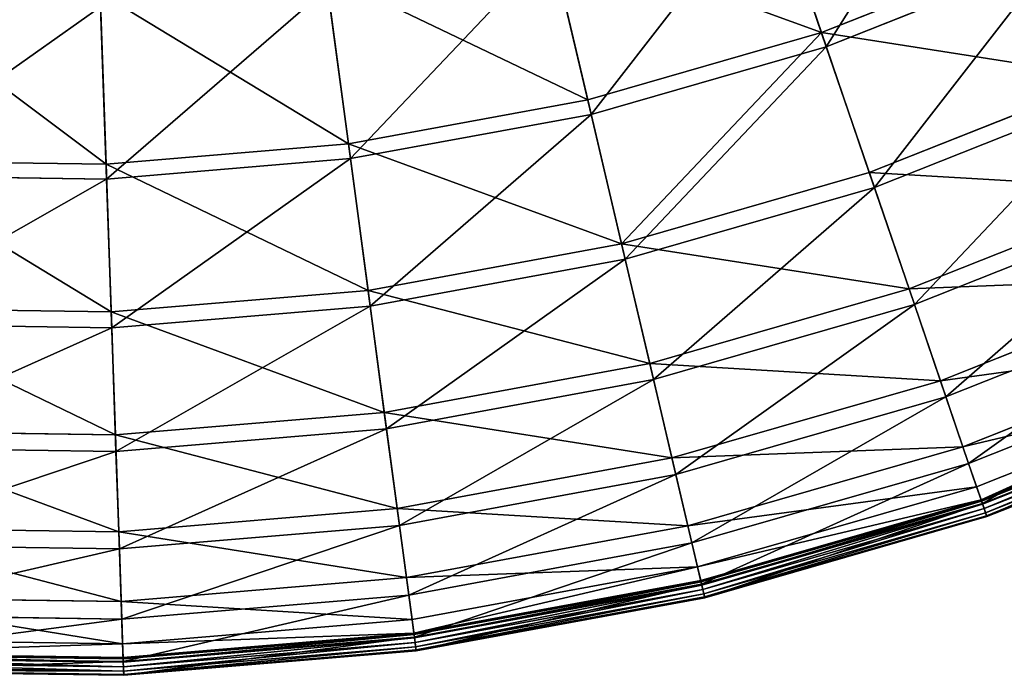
# Model space of a CAD drawing. Extents: x 0 to 1840, y 0 to 334.
# Tile 15 of 109: x 167 to 222, y 0 to 36. Entities that reach past the tile are written whole.
import ezdxf

# ---------------------------------------------------------------- set-up
doc = ezdxf.new("R2010")
doc.units = 0
doc.layers.get('0').update_dxf_attribs({"color": 13, "linetype": 'CONTINUOUS'})

# ---------------------------------------------------------------- blocks, each defined once
blk = doc.blocks.new('GROUP_4')
for p, q in [((212.272, 36.025, 91.112), (209.169, 45.109, 104.039)), ((209.419, 44.376, 104.675), (212.541, 35.237, 91.669)), ((199.179, 32.26, 91.112), (196.981, 41.604, 104.039)), ((199.369, 31.449, 91.669), (197.159, 40.85, 104.675)), ((212.272, 36.025, 91.112), (224.933, 41.056, 91.112)), ((225.278, 40.298, 91.669), (212.541, 35.237, 91.669)), ((185.78, 29.796, 91.112), (184.509, 39.31, 104.039)), ((172.204, 28.657, 91.112), (171.871, 38.25, 104.039)), ((185.89, 28.97, 91.669), (184.611, 38.543, 104.675)), ((171.898, 37.476, 104.675), (172.232, 27.824, 91.669)), ((199.179, 32.26, 91.112), (212.272, 36.025, 91.112)), ((214.949, 28.186, 77.308), (212.272, 36.025, 91.112)), ((212.541, 35.237, 91.669), (199.369, 31.449, 91.669)), ((212.541, 35.237, 91.669), (215.235, 27.35, 77.78)), ((214.949, 28.186, 77.308), (228.366, 33.517, 77.308)), ((228.732, 32.713, 77.78), (215.235, 27.35, 77.78)), ((185.78, 29.796, 91.112), (199.179, 32.26, 91.112)), ((201.075, 24.196, 77.308), (199.179, 32.26, 91.112)), ((199.369, 31.449, 91.669), (185.89, 28.97, 91.669)), ((201.277, 23.336, 77.78), (199.369, 31.449, 91.669)), ((172.204, 28.657, 91.112), (185.78, 29.796, 91.112)), ((186.876, 21.585, 77.308), (185.78, 29.796, 91.112)), ((158.581, 28.854, 91.112), (172.204, 28.657, 91.112)), ((185.89, 28.97, 91.669), (172.232, 27.824, 91.669)), ((186.993, 20.709, 77.78), (185.89, 28.97, 91.669)), ((172.49, 20.378, 77.308), (172.204, 28.657, 91.112)), ((201.075, 24.196, 77.308), (214.949, 28.186, 77.308)), ((217.176, 21.667, 62.759), (214.949, 28.186, 77.308)), ((172.232, 27.824, 91.669), (158.528, 28.023, 91.669)), ((172.232, 27.824, 91.669), (172.521, 19.495, 77.78)), ((215.235, 27.35, 77.78), (201.277, 23.336, 77.78)), ((215.235, 27.35, 77.78), (217.475, 20.791, 63.143)), ((217.176, 21.667, 62.759), (231.221, 27.248, 62.759)), ((231.604, 26.405, 63.143), (217.475, 20.791, 63.143)), ((186.876, 21.585, 77.308), (201.075, 24.196, 77.308)), ((202.652, 17.49, 62.759), (201.075, 24.196, 77.308)), ((201.277, 23.336, 77.78), (186.993, 20.709, 77.78)), ((202.864, 16.588, 63.143), (201.277, 23.336, 77.78)), ((218.931, 16.53, 47.606), (233.47, 22.307, 47.606)), ((172.49, 20.378, 77.308), (186.876, 21.585, 77.308)), ((187.788, 14.756, 62.759), (186.876, 21.585, 77.308)), ((202.652, 17.49, 62.759), (217.176, 21.667, 62.759)), ((218.931, 16.53, 47.606), (217.176, 21.667, 62.759)), ((233.868, 21.434, 47.897), (219.241, 15.622, 47.897)), ((158.055, 20.587, 77.308), (172.49, 20.378, 77.308)), ((186.993, 20.709, 77.78), (172.521, 19.495, 77.78)), ((187.911, 13.839, 63.143), (186.993, 20.709, 77.78)), ((217.475, 20.791, 63.143), (202.864, 16.588, 63.143)), ((217.475, 20.791, 63.143), (219.241, 15.622, 47.897)), ((172.729, 13.493, 62.759), (172.49, 20.378, 77.308)), ((172.521, 19.495, 77.78), (157.999, 19.705, 77.78)), ((172.521, 19.495, 77.78), (172.761, 12.567, 63.143)), ((220.196, 12.825, 31.994), (235.093, 18.744, 31.994)), ((235.5, 17.849, 32.19), (220.514, 11.895, 32.19)), ((187.788, 14.756, 62.759), (202.652, 17.49, 62.759)), ((203.895, 12.205, 47.606), (202.652, 17.49, 62.759)), ((202.864, 16.588, 63.143), (187.911, 13.839, 63.143)), ((204.114, 11.272, 47.897), (202.864, 16.588, 63.143)), ((220.96, 10.588, 16.074), (236.073, 16.592, 16.074)), ((203.895, 12.205, 47.606), (218.931, 16.53, 47.606)), ((220.196, 12.825, 31.994), (218.931, 16.53, 47.606)), ((219.241, 15.622, 47.897), (204.114, 11.272, 47.897)), ((219.241, 15.622, 47.897), (220.514, 11.895, 32.19)), ((221.209, 9.86, 0.45), (236.391, 15.893, 0.45)), ((236.424, 15.821, 0.204), (221.234, 9.785, 0.204)), ((236.486, 15.685, 16.173), (221.283, 9.643, 16.173)), ((236.504, 15.646, 0.03), (221.296, 9.604, 0.03)), ((221.378, 9.364, -0.025), (236.608, 15.416, -0.025)), ((221.458, 9.13, 0.055), (236.711, 15.191, 0.055)), ((221.514, 8.966, 0.246), (236.783, 15.033, 0.246)), ((221.532, 8.914, 0.499), (236.806, 14.983, 0.499)), ((172.729, 13.493, 62.759), (187.788, 14.756, 62.759)), ((188.507, 9.376, 47.606), (187.788, 14.756, 62.759)), ((187.911, 13.839, 63.143), (172.761, 12.567, 63.143)), ((188.634, 8.425, 47.897), (187.911, 13.839, 63.143)), ((157.617, 13.712, 62.759), (172.729, 13.493, 62.759)), ((172.916, 8.068, 47.606), (172.729, 13.493, 62.759)), ((172.761, 12.567, 63.143), (157.559, 12.788, 63.143)), ((204.791, 8.394, 31.994), (220.196, 12.825, 31.994)), ((220.96, 10.588, 16.074), (220.196, 12.825, 31.994)), ((172.761, 12.567, 63.143), (172.95, 7.109, 47.897)), ((188.507, 9.376, 47.606), (203.895, 12.205, 47.606)), ((204.791, 8.394, 31.994), (203.895, 12.205, 47.606)), ((220.514, 11.895, 32.19), (205.016, 7.437, 32.19)), ((220.514, 11.895, 32.19), (221.283, 9.643, 16.173)), ((204.114, 11.272, 47.897), (188.634, 8.425, 47.897)), ((205.016, 7.437, 32.19), (204.114, 11.272, 47.897)), ((205.332, 6.093, 16.074), (220.96, 10.588, 16.074)), ((221.209, 9.86, 0.45), (220.96, 10.588, 16.074)), ((172.916, 8.068, 47.606), (188.507, 9.376, 47.606)), ((189.026, 5.495, 31.994), (188.507, 9.376, 47.606)), ((205.508, 5.345, 0.45), (221.209, 9.86, 0.45)), ((221.234, 9.785, 0.204), (205.526, 5.267, 0.204)), ((221.283, 9.643, 16.173), (205.56, 5.122, 16.173)), ((221.296, 9.604, 0.03), (205.57, 5.081, 0.03)), ((221.209, 9.86, 0.45), (221.234, 9.785, 0.204)), ((221.234, 9.785, 0.204), (221.296, 9.604, 0.03)), ((221.283, 9.643, 16.173), (221.532, 8.914, 0.499)), ((221.296, 9.604, 0.03), (221.378, 9.364, -0.025)), ((205.628, 4.834, -0.025), (221.378, 9.364, -0.025)), ((205.685, 4.594, 0.055), (221.458, 9.13, 0.055)), ((205.724, 4.424, 0.246), (221.514, 8.966, 0.246)), ((205.737, 4.371, 0.499), (221.532, 8.914, 0.499)), ((221.458, 9.13, 0.055), (221.378, 9.364, -0.025)), ((221.514, 8.966, 0.246), (221.458, 9.13, 0.055)), ((221.532, 8.914, 0.499), (221.514, 8.966, 0.246)), ((157.273, 8.294, 47.606), (172.916, 8.068, 47.606)), ((188.634, 8.425, 47.897), (172.95, 7.109, 47.897)), ((189.156, 4.521, 32.19), (188.634, 8.425, 47.897)), ((189.026, 5.495, 31.994), (204.791, 8.394, 31.994)), ((205.332, 6.093, 16.074), (204.791, 8.394, 31.994)), ((173.052, 4.155, 31.994), (172.916, 8.068, 47.606)), ((172.95, 7.109, 47.897), (157.212, 7.337, 47.897)), ((205.016, 7.437, 32.19), (189.156, 4.521, 32.19)), ((205.56, 5.122, 16.173), (205.016, 7.437, 32.19)), ((172.95, 7.109, 47.897), (173.086, 3.172, 32.19)), ((189.339, 3.151, 16.074), (205.332, 6.093, 16.074)), ((205.508, 5.345, 0.45), (205.332, 6.093, 16.074)), ((173.052, 4.155, 31.994), (189.026, 5.495, 31.994)), ((189.339, 3.151, 16.074), (189.026, 5.495, 31.994)), ((189.44, 2.39, 0.45), (205.508, 5.345, 0.45)), ((205.526, 5.267, 0.204), (189.451, 2.311, 0.204)), ((205.56, 5.122, 16.173), (189.471, 2.163, 16.173)), ((205.57, 5.081, 0.03), (189.476, 2.121, 0.03)), ((205.508, 5.345, 0.45), (205.526, 5.267, 0.204)), ((205.526, 5.267, 0.204), (205.57, 5.081, 0.03)), ((205.737, 4.371, 0.499), (205.56, 5.122, 16.173)), ((205.57, 5.081, 0.03), (205.628, 4.834, -0.025)), ((189.156, 4.521, 32.19), (173.086, 3.172, 32.19)), ((189.471, 2.163, 16.173), (189.156, 4.521, 32.19)), ((189.51, 1.87, -0.025), (205.628, 4.834, -0.025)), ((189.542, 1.625, 0.055), (205.685, 4.594, 0.055)), ((189.565, 1.453, 0.246), (205.724, 4.424, 0.246)), ((205.685, 4.594, 0.055), (205.628, 4.834, -0.025)), ((205.724, 4.424, 0.246), (205.685, 4.594, 0.055)), ((205.737, 4.371, 0.499), (205.724, 4.424, 0.246)), ((157.024, 4.387, 31.994), (173.052, 4.155, 31.994)), ((173.134, 1.792, 16.074), (173.052, 4.155, 31.994)), ((189.573, 1.399, 0.499), (205.737, 4.371, 0.499)), ((173.086, 3.172, 32.19), (156.961, 3.406, 32.19)), ((173.086, 3.172, 32.19), (173.168, 0.795, 16.173)), ((173.134, 1.792, 16.074), (189.339, 3.151, 16.074)), ((189.44, 2.39, 0.45), (189.339, 3.151, 16.074)), ((173.16, 1.024, 0.45), (189.44, 2.39, 0.45)), ((189.451, 2.311, 0.204), (173.163, 0.945, 0.204)), ((189.44, 2.39, 0.45), (189.451, 2.311, 0.204)), ((189.451, 2.311, 0.204), (189.476, 2.121, 0.03)), ((156.874, 2.027, 16.074), (173.134, 1.792, 16.074)), ((173.16, 1.024, 0.45), (173.134, 1.792, 16.074)), ((189.471, 2.163, 16.173), (173.168, 0.795, 16.173)), ((189.476, 2.121, 0.03), (173.17, 0.753, 0.03)), ((173.179, 0.5, -0.025), (189.51, 1.87, -0.025)), ((189.573, 1.399, 0.499), (189.471, 2.163, 16.173)), ((189.476, 2.121, 0.03), (189.51, 1.87, -0.025)), ((189.542, 1.625, 0.055), (189.51, 1.87, -0.025)), ((173.163, 0.945, 0.204), (156.82, 1.181, 0.204)), ((156.825, 1.26, 0.45), (173.16, 1.024, 0.45)), ((173.187, 0.253, 0.055), (189.542, 1.625, 0.055)), ((173.193, 0.079, 0.246), (189.565, 1.453, 0.246)), ((173.195, 0.025, 0.499), (189.573, 1.399, 0.499)), ((189.565, 1.453, 0.246), (189.542, 1.625, 0.055)), ((189.573, 1.399, 0.499), (189.565, 1.453, 0.246)), ((156.792, 0.737, -0.025), (173.179, 0.5, -0.025)), ((173.17, 0.753, 0.03), (156.808, 0.99, 0.03)), ((173.168, 0.795, 16.173), (156.81, 1.032, 16.173)), ((173.16, 1.024, 0.45), (173.163, 0.945, 0.204)), ((173.163, 0.945, 0.204), (173.17, 0.753, 0.03)), ((173.168, 0.795, 16.173), (173.195, 0.025, 0.499)), ((173.17, 0.753, 0.03), (173.179, 0.5, -0.025)), ((156.761, 0.262, 0.499), (173.195, 0.025, 0.499)), ((156.765, 0.317, 0.246), (173.193, 0.079, 0.246)), ((156.776, 0.491, 0.055), (173.187, 0.253, 0.055)), ((173.187, 0.253, 0.055), (173.179, 0.5, -0.025)), ((173.193, 0.079, 0.246), (173.187, 0.253, 0.055)), ((173.195, 0.025, 0.499), (173.193, 0.079, 0.246))]:
    blk.add_line(p, q)
mesh = blk.add_polyface()
corners = [(209.169, 45.109, 104.039), (224.933, 41.056, 91.112), (212.272, 36.025, 91.112), (220.955, 49.792, 104.039)]
mesh.append_faces([[corners[k] for k in face] for face in [(0, 1, 2), (1, 0, 3)]], dxfattribs={"vtx0": -1})
mesh = blk.add_polyface()
corners = [(221.275, 49.087, 104.675), (212.541, 35.237, 91.669), (225.278, 40.298, 91.669), (209.419, 44.376, 104.675)]
mesh.append_faces([[corners[k] for k in face] for face in [(0, 1, 2), (1, 0, 3)]], dxfattribs={"vtx0": -1})
mesh = blk.add_polyface()
corners = [(196.981, 41.604, 104.039), (212.272, 36.025, 91.112), (199.179, 32.26, 91.112), (209.169, 45.109, 104.039)]
mesh.append_faces([[corners[k] for k in face] for face in [(0, 1, 2), (1, 0, 3)]], dxfattribs={"vtx0": -1})
mesh = blk.add_polyface()
corners = [(209.419, 44.376, 104.675), (199.369, 31.449, 91.669), (212.541, 35.237, 91.669), (197.159, 40.85, 104.675)]
mesh.append_faces([[corners[k] for k in face] for face in [(0, 1, 2), (1, 0, 3)]], dxfattribs={"vtx0": -1})
mesh = blk.add_polyface()
corners = [(184.509, 39.31, 104.039), (199.179, 32.26, 91.112), (185.78, 29.796, 91.112), (196.981, 41.604, 104.039)]
mesh.append_faces([[corners[k] for k in face] for face in [(0, 1, 2), (1, 0, 3)]], dxfattribs={"vtx0": -1})
mesh = blk.add_polyface()
corners = [(197.159, 40.85, 104.675), (185.89, 28.97, 91.669), (199.369, 31.449, 91.669), (184.611, 38.543, 104.675)]
mesh.append_faces([[corners[k] for k in face] for face in [(0, 1, 2), (1, 0, 3)]], dxfattribs={"vtx0": -1})
mesh = blk.add_polyface()
corners = [(212.272, 36.025, 91.112), (228.366, 33.517, 77.308), (214.949, 28.186, 77.308), (224.933, 41.056, 91.112)]
mesh.append_faces([[corners[k] for k in face] for face in [(0, 1, 2), (1, 0, 3)]], dxfattribs={"vtx0": -1})
mesh = blk.add_polyface()
corners = [(225.278, 40.298, 91.669), (215.235, 27.35, 77.78), (228.732, 32.713, 77.78), (212.541, 35.237, 91.669)]
mesh.append_faces([[corners[k] for k in face] for face in [(0, 1, 2), (1, 0, 3)]], dxfattribs={"vtx0": -1})
mesh = blk.add_polyface()
corners = [(171.871, 38.25, 104.039), (185.78, 29.796, 91.112), (172.204, 28.657, 91.112), (184.509, 39.31, 104.039)]
mesh.append_faces([[corners[k] for k in face] for face in [(0, 1, 2), (1, 0, 3)]], dxfattribs={"vtx0": -1})
mesh = blk.add_polyface()
corners = [(159.191, 38.433, 104.039), (172.204, 28.657, 91.112), (158.581, 28.854, 91.112), (171.871, 38.25, 104.039)]
mesh.append_faces([[corners[k] for k in face] for face in [(0, 1, 2), (1, 0, 3)]], dxfattribs={"vtx0": -1})
mesh = blk.add_polyface()
corners = [(184.611, 38.543, 104.675), (172.232, 27.824, 91.669), (185.89, 28.97, 91.669), (171.898, 37.476, 104.675)]
mesh.append_faces([[corners[k] for k in face] for face in [(0, 1, 2), (1, 0, 3)]], dxfattribs={"vtx0": -1})
mesh = blk.add_polyface()
corners = [(171.898, 37.476, 104.675), (158.528, 28.023, 91.669), (172.232, 27.824, 91.669), (159.142, 37.661, 104.675)]
mesh.append_faces([[corners[k] for k in face] for face in [(0, 1, 2), (1, 0, 3)]], dxfattribs={"vtx0": -1})
mesh = blk.add_polyface()
corners = [(201.075, 24.196, 77.308), (212.272, 36.025, 91.112), (214.949, 28.186, 77.308), (199.179, 32.26, 91.112)]
mesh.append_faces([[corners[k] for k in face] for face in [(0, 1, 2), (1, 0, 3)]], dxfattribs={"vtx0": -1})
mesh = blk.add_polyface()
corners = [(212.541, 35.237, 91.669), (201.277, 23.336, 77.78), (215.235, 27.35, 77.78), (199.369, 31.449, 91.669)]
mesh.append_faces([[corners[k] for k in face] for face in [(0, 1, 2), (1, 0, 3)]], dxfattribs={"vtx0": -1})
mesh = blk.add_polyface()
corners = [(214.949, 28.186, 77.308), (231.221, 27.248, 62.759), (217.176, 21.667, 62.759), (228.366, 33.517, 77.308)]
mesh.append_faces([[corners[k] for k in face] for face in [(0, 1, 2), (1, 0, 3)]], dxfattribs={"vtx0": -1})
mesh = blk.add_polyface()
corners = [(228.732, 32.713, 77.78), (217.475, 20.791, 63.143), (231.604, 26.405, 63.143), (215.235, 27.35, 77.78)]
mesh.append_faces([[corners[k] for k in face] for face in [(0, 1, 2), (1, 0, 3)]], dxfattribs={"vtx0": -1})
mesh = blk.add_polyface()
corners = [(185.78, 29.796, 91.112), (201.075, 24.196, 77.308), (186.876, 21.585, 77.308), (199.179, 32.26, 91.112)]
mesh.append_faces([[corners[k] for k in face] for face in [(0, 1, 2), (1, 0, 3)]], dxfattribs={"vtx0": -1})
mesh = blk.add_polyface()
corners = [(199.369, 31.449, 91.669), (186.993, 20.709, 77.78), (201.277, 23.336, 77.78), (185.89, 28.97, 91.669)]
mesh.append_faces([[corners[k] for k in face] for face in [(0, 1, 2), (1, 0, 3)]], dxfattribs={"vtx0": -1})
mesh = blk.add_polyface()
corners = [(172.204, 28.657, 91.112), (186.876, 21.585, 77.308), (172.49, 20.378, 77.308), (185.78, 29.796, 91.112)]
mesh.append_faces([[corners[k] for k in face] for face in [(0, 1, 2), (1, 0, 3)]], dxfattribs={"vtx0": -1})
mesh = blk.add_polyface()
corners = [(158.581, 28.854, 91.112), (172.49, 20.378, 77.308), (158.055, 20.587, 77.308), (172.204, 28.657, 91.112)]
mesh.append_faces([[corners[k] for k in face] for face in [(0, 1, 2), (1, 0, 3)]], dxfattribs={"vtx0": -1})
mesh = blk.add_polyface()
corners = [(185.89, 28.97, 91.669), (172.521, 19.495, 77.78), (186.993, 20.709, 77.78), (172.232, 27.824, 91.669)]
mesh.append_faces([[corners[k] for k in face] for face in [(0, 1, 2), (1, 0, 3)]], dxfattribs={"vtx0": -1})
mesh = blk.add_polyface()
corners = [(201.075, 24.196, 77.308), (217.176, 21.667, 62.759), (202.652, 17.49, 62.759), (214.949, 28.186, 77.308)]
mesh.append_faces([[corners[k] for k in face] for face in [(0, 1, 2), (1, 0, 3)]], dxfattribs={"vtx0": -1})
mesh = blk.add_polyface()
corners = [(172.232, 27.824, 91.669), (157.999, 19.705, 77.78), (172.521, 19.495, 77.78), (158.528, 28.023, 91.669)]
mesh.append_faces([[corners[k] for k in face] for face in [(0, 1, 2), (1, 0, 3)]], dxfattribs={"vtx0": -1})
mesh = blk.add_polyface()
corners = [(215.235, 27.35, 77.78), (202.864, 16.588, 63.143), (217.475, 20.791, 63.143), (201.277, 23.336, 77.78)]
mesh.append_faces([[corners[k] for k in face] for face in [(0, 1, 2), (1, 0, 3)]], dxfattribs={"vtx0": -1})
mesh = blk.add_polyface()
corners = [(217.176, 21.667, 62.759), (233.47, 22.307, 47.606), (218.931, 16.53, 47.606), (231.221, 27.248, 62.759)]
mesh.append_faces([[corners[k] for k in face] for face in [(0, 1, 2), (1, 0, 3)]], dxfattribs={"vtx0": -1})
mesh = blk.add_polyface()
corners = [(231.604, 26.405, 63.143), (219.241, 15.622, 47.897), (233.868, 21.434, 47.897), (217.475, 20.791, 63.143)]
mesh.append_faces([[corners[k] for k in face] for face in [(0, 1, 2), (1, 0, 3)]], dxfattribs={"vtx0": -1})
mesh = blk.add_polyface()
corners = [(186.876, 21.585, 77.308), (202.652, 17.49, 62.759), (187.788, 14.756, 62.759), (201.075, 24.196, 77.308)]
mesh.append_faces([[corners[k] for k in face] for face in [(0, 1, 2), (1, 0, 3)]], dxfattribs={"vtx0": -1})
mesh = blk.add_polyface()
corners = [(201.277, 23.336, 77.78), (187.911, 13.839, 63.143), (202.864, 16.588, 63.143), (186.993, 20.709, 77.78)]
mesh.append_faces([[corners[k] for k in face] for face in [(0, 1, 2), (1, 0, 3)]], dxfattribs={"vtx0": -1})
mesh = blk.add_polyface()
corners = [(218.931, 16.53, 47.606), (235.093, 18.744, 31.994), (220.196, 12.825, 31.994), (233.47, 22.307, 47.606)]
mesh.append_faces([[corners[k] for k in face] for face in [(0, 1, 2), (1, 0, 3)]], dxfattribs={"vtx0": -1})
mesh = blk.add_polyface()
corners = [(172.49, 20.378, 77.308), (187.788, 14.756, 62.759), (172.729, 13.493, 62.759), (186.876, 21.585, 77.308)]
mesh.append_faces([[corners[k] for k in face] for face in [(0, 1, 2), (1, 0, 3)]], dxfattribs={"vtx0": -1})
mesh = blk.add_polyface()
corners = [(202.652, 17.49, 62.759), (218.931, 16.53, 47.606), (203.895, 12.205, 47.606), (217.176, 21.667, 62.759)]
mesh.append_faces([[corners[k] for k in face] for face in [(0, 1, 2), (1, 0, 3)]], dxfattribs={"vtx0": -1})
mesh = blk.add_polyface()
corners = [(233.868, 21.434, 47.897), (220.514, 11.895, 32.19), (235.5, 17.849, 32.19), (219.241, 15.622, 47.897)]
mesh.append_faces([[corners[k] for k in face] for face in [(0, 1, 2), (1, 0, 3)]], dxfattribs={"vtx0": -1})
mesh = blk.add_polyface()
corners = [(158.055, 20.587, 77.308), (172.729, 13.493, 62.759), (157.617, 13.712, 62.759), (172.49, 20.378, 77.308)]
mesh.append_faces([[corners[k] for k in face] for face in [(0, 1, 2), (1, 0, 3)]], dxfattribs={"vtx0": -1})
mesh = blk.add_polyface()
corners = [(186.993, 20.709, 77.78), (172.761, 12.567, 63.143), (187.911, 13.839, 63.143), (172.521, 19.495, 77.78)]
mesh.append_faces([[corners[k] for k in face] for face in [(0, 1, 2), (1, 0, 3)]], dxfattribs={"vtx0": -1})
mesh = blk.add_polyface()
corners = [(217.475, 20.791, 63.143), (204.114, 11.272, 47.897), (219.241, 15.622, 47.897), (202.864, 16.588, 63.143)]
mesh.append_faces([[corners[k] for k in face] for face in [(0, 1, 2), (1, 0, 3)]], dxfattribs={"vtx0": -1})
mesh = blk.add_polyface()
corners = [(172.521, 19.495, 77.78), (157.559, 12.788, 63.143), (172.761, 12.567, 63.143), (157.999, 19.705, 77.78)]
mesh.append_faces([[corners[k] for k in face] for face in [(0, 1, 2), (1, 0, 3)]], dxfattribs={"vtx0": -1})
mesh = blk.add_polyface()
corners = [(220.196, 12.825, 31.994), (236.073, 16.592, 16.074), (220.96, 10.588, 16.074), (235.093, 18.744, 31.994)]
mesh.append_faces([[corners[k] for k in face] for face in [(0, 1, 2), (1, 0, 3)]], dxfattribs={"vtx0": -1})
mesh = blk.add_polyface()
corners = [(235.5, 17.849, 32.19), (221.283, 9.643, 16.173), (236.486, 15.685, 16.173), (220.514, 11.895, 32.19)]
mesh.append_faces([[corners[k] for k in face] for face in [(0, 1, 2), (1, 0, 3)]], dxfattribs={"vtx0": -1})
mesh = blk.add_polyface()
corners = [(187.788, 14.756, 62.759), (203.895, 12.205, 47.606), (188.507, 9.376, 47.606), (202.652, 17.49, 62.759)]
mesh.append_faces([[corners[k] for k in face] for face in [(0, 1, 2), (1, 0, 3)]], dxfattribs={"vtx0": -1})
mesh = blk.add_polyface()
corners = [(202.864, 16.588, 63.143), (188.634, 8.425, 47.897), (204.114, 11.272, 47.897), (187.911, 13.839, 63.143)]
mesh.append_faces([[corners[k] for k in face] for face in [(0, 1, 2), (1, 0, 3)]], dxfattribs={"vtx0": -1})
mesh = blk.add_polyface()
corners = [(221.209, 9.86, 0.45), (236.073, 16.592, 16.074), (236.391, 15.893, 0.45), (220.96, 10.588, 16.074)]
mesh.append_faces([[corners[k] for k in face] for face in [(0, 1, 2), (1, 0, 3)]], dxfattribs={"vtx0": -1})
mesh = blk.add_polyface()
corners = [(203.895, 12.205, 47.606), (220.196, 12.825, 31.994), (204.791, 8.394, 31.994), (218.931, 16.53, 47.606)]
mesh.append_faces([[corners[k] for k in face] for face in [(0, 1, 2), (1, 0, 3)]], dxfattribs={"vtx0": -1})
mesh = blk.add_polyface()
corners = [(219.241, 15.622, 47.897), (205.016, 7.437, 32.19), (220.514, 11.895, 32.19), (204.114, 11.272, 47.897)]
mesh.append_faces([[corners[k] for k in face] for face in [(0, 1, 2), (1, 0, 3)]], dxfattribs={"vtx0": -1})
mesh = blk.add_polyface()
corners = [(221.209, 9.86, 0.45), (236.424, 15.821, 0.204), (221.234, 9.785, 0.204), (236.391, 15.893, 0.45)]
mesh.append_faces([[corners[k] for k in face] for face in [(0, 1, 2), (1, 0, 3)]], dxfattribs={"vtx0": -1})
mesh = blk.add_polyface()
corners = [(236.424, 15.821, 0.204), (221.296, 9.604, 0.03), (221.234, 9.785, 0.204), (236.504, 15.646, 0.03)]
mesh.append_faces([[corners[k] for k in face] for face in [(0, 1, 2), (1, 0, 3)]], dxfattribs={"vtx0": -1})
mesh = blk.add_polyface()
corners = [(236.486, 15.685, 16.173), (221.532, 8.914, 0.499), (236.806, 14.983, 0.499), (221.283, 9.643, 16.173)]
mesh.append_faces([[corners[k] for k in face] for face in [(0, 1, 2), (1, 0, 3)]], dxfattribs={"vtx0": -1})
mesh = blk.add_polyface()
corners = [(236.504, 15.646, 0.03), (221.378, 9.364, -0.025), (221.296, 9.604, 0.03), (236.608, 15.416, -0.025)]
mesh.append_faces([[corners[k] for k in face] for face in [(0, 1, 2), (1, 0, 3)]], dxfattribs={"vtx0": -1})
mesh = blk.add_polyface()
corners = [(236.608, 15.416, -0.025), (221.458, 9.13, 0.055), (221.378, 9.364, -0.025), (236.711, 15.191, 0.055)]
mesh.append_faces([[corners[k] for k in face] for face in [(0, 1, 2), (1, 0, 3)]], dxfattribs={"vtx0": -1})
mesh = blk.add_polyface()
corners = [(236.711, 15.191, 0.055), (221.514, 8.966, 0.246), (221.458, 9.13, 0.055), (236.783, 15.033, 0.246)]
mesh.append_faces([[corners[k] for k in face] for face in [(0, 1, 2), (1, 0, 3)]], dxfattribs={"vtx0": -1})
mesh = blk.add_polyface()
corners = [(236.783, 15.033, 0.246), (221.532, 8.914, 0.499), (221.514, 8.966, 0.246), (236.806, 14.983, 0.499)]
mesh.append_faces([[corners[k] for k in face] for face in [(0, 1, 2), (1, 0, 3)]], dxfattribs={"vtx0": -1})
mesh = blk.add_polyface()
corners = [(172.729, 13.493, 62.759), (188.507, 9.376, 47.606), (172.916, 8.068, 47.606), (187.788, 14.756, 62.759)]
mesh.append_faces([[corners[k] for k in face] for face in [(0, 1, 2), (1, 0, 3)]], dxfattribs={"vtx0": -1})
mesh = blk.add_polyface()
corners = [(187.911, 13.839, 63.143), (172.95, 7.109, 47.897), (188.634, 8.425, 47.897), (172.761, 12.567, 63.143)]
mesh.append_faces([[corners[k] for k in face] for face in [(0, 1, 2), (1, 0, 3)]], dxfattribs={"vtx0": -1})
mesh = blk.add_polyface()
corners = [(157.617, 13.712, 62.759), (172.916, 8.068, 47.606), (157.273, 8.294, 47.606), (172.729, 13.493, 62.759)]
mesh.append_faces([[corners[k] for k in face] for face in [(0, 1, 2), (1, 0, 3)]], dxfattribs={"vtx0": -1})
mesh = blk.add_polyface()
corners = [(172.761, 12.567, 63.143), (157.212, 7.337, 47.897), (172.95, 7.109, 47.897), (157.559, 12.788, 63.143)]
mesh.append_faces([[corners[k] for k in face] for face in [(0, 1, 2), (1, 0, 3)]], dxfattribs={"vtx0": -1})
mesh = blk.add_polyface()
corners = [(204.791, 8.394, 31.994), (220.96, 10.588, 16.074), (205.332, 6.093, 16.074), (220.196, 12.825, 31.994)]
mesh.append_faces([[corners[k] for k in face] for face in [(0, 1, 2), (1, 0, 3)]], dxfattribs={"vtx0": -1})
mesh = blk.add_polyface()
corners = [(188.507, 9.376, 47.606), (204.791, 8.394, 31.994), (189.026, 5.495, 31.994), (203.895, 12.205, 47.606)]
mesh.append_faces([[corners[k] for k in face] for face in [(0, 1, 2), (1, 0, 3)]], dxfattribs={"vtx0": -1})
mesh = blk.add_polyface()
corners = [(220.514, 11.895, 32.19), (205.56, 5.122, 16.173), (221.283, 9.643, 16.173), (205.016, 7.437, 32.19)]
mesh.append_faces([[corners[k] for k in face] for face in [(0, 1, 2), (1, 0, 3)]], dxfattribs={"vtx0": -1})
mesh = blk.add_polyface()
corners = [(204.114, 11.272, 47.897), (189.156, 4.521, 32.19), (205.016, 7.437, 32.19), (188.634, 8.425, 47.897)]
mesh.append_faces([[corners[k] for k in face] for face in [(0, 1, 2), (1, 0, 3)]], dxfattribs={"vtx0": -1})
mesh = blk.add_polyface()
corners = [(205.332, 6.093, 16.074), (221.209, 9.86, 0.45), (205.508, 5.345, 0.45), (220.96, 10.588, 16.074)]
mesh.append_faces([[corners[k] for k in face] for face in [(0, 1, 2), (1, 0, 3)]], dxfattribs={"vtx0": -1})
mesh = blk.add_polyface()
corners = [(172.916, 8.068, 47.606), (189.026, 5.495, 31.994), (173.052, 4.155, 31.994), (188.507, 9.376, 47.606)]
mesh.append_faces([[corners[k] for k in face] for face in [(0, 1, 2), (1, 0, 3)]], dxfattribs={"vtx0": -1})
mesh = blk.add_polyface()
corners = [(205.508, 5.345, 0.45), (221.234, 9.785, 0.204), (205.526, 5.267, 0.204), (221.209, 9.86, 0.45)]
mesh.append_faces([[corners[k] for k in face] for face in [(0, 1, 2), (1, 0, 3)]], dxfattribs={"vtx0": -1})
mesh = blk.add_polyface()
corners = [(221.234, 9.785, 0.204), (205.57, 5.081, 0.03), (205.526, 5.267, 0.204), (221.296, 9.604, 0.03)]
mesh.append_faces([[corners[k] for k in face] for face in [(0, 1, 2), (1, 0, 3)]], dxfattribs={"vtx0": -1})
mesh = blk.add_polyface()
corners = [(221.283, 9.643, 16.173), (205.737, 4.371, 0.499), (221.532, 8.914, 0.499), (205.56, 5.122, 16.173)]
mesh.append_faces([[corners[k] for k in face] for face in [(0, 1, 2), (1, 0, 3)]], dxfattribs={"vtx0": -1})
mesh = blk.add_polyface()
corners = [(221.296, 9.604, 0.03), (205.628, 4.834, -0.025), (205.57, 5.081, 0.03), (221.378, 9.364, -0.025)]
mesh.append_faces([[corners[k] for k in face] for face in [(0, 1, 2), (1, 0, 3)]], dxfattribs={"vtx0": -1})
mesh = blk.add_polyface()
corners = [(221.378, 9.364, -0.025), (205.685, 4.594, 0.055), (205.628, 4.834, -0.025), (221.458, 9.13, 0.055)]
mesh.append_faces([[corners[k] for k in face] for face in [(0, 1, 2), (1, 0, 3)]], dxfattribs={"vtx0": -1})
mesh = blk.add_polyface()
corners = [(221.458, 9.13, 0.055), (205.724, 4.424, 0.246), (205.685, 4.594, 0.055), (221.514, 8.966, 0.246)]
mesh.append_faces([[corners[k] for k in face] for face in [(0, 1, 2), (1, 0, 3)]], dxfattribs={"vtx0": -1})
mesh = blk.add_polyface()
corners = [(221.532, 8.914, 0.499), (205.724, 4.424, 0.246), (221.514, 8.966, 0.246), (205.737, 4.371, 0.499)]
mesh.append_faces([[corners[k] for k in face] for face in [(0, 1, 2), (1, 0, 3)]], dxfattribs={"vtx0": -1})
mesh = blk.add_polyface()
corners = [(157.273, 8.294, 47.606), (173.052, 4.155, 31.994), (157.024, 4.387, 31.994), (172.916, 8.068, 47.606)]
mesh.append_faces([[corners[k] for k in face] for face in [(0, 1, 2), (1, 0, 3)]], dxfattribs={"vtx0": -1})
mesh = blk.add_polyface()
corners = [(188.634, 8.425, 47.897), (173.086, 3.172, 32.19), (189.156, 4.521, 32.19), (172.95, 7.109, 47.897)]
mesh.append_faces([[corners[k] for k in face] for face in [(0, 1, 2), (1, 0, 3)]], dxfattribs={"vtx0": -1})
mesh = blk.add_polyface()
corners = [(189.026, 5.495, 31.994), (205.332, 6.093, 16.074), (189.339, 3.151, 16.074), (204.791, 8.394, 31.994)]
mesh.append_faces([[corners[k] for k in face] for face in [(0, 1, 2), (1, 0, 3)]], dxfattribs={"vtx0": -1})
mesh = blk.add_polyface()
corners = [(172.95, 7.109, 47.897), (156.961, 3.406, 32.19), (173.086, 3.172, 32.19), (157.212, 7.337, 47.897)]
mesh.append_faces([[corners[k] for k in face] for face in [(0, 1, 2), (1, 0, 3)]], dxfattribs={"vtx0": -1})
mesh = blk.add_polyface()
corners = [(205.016, 7.437, 32.19), (189.471, 2.163, 16.173), (205.56, 5.122, 16.173), (189.156, 4.521, 32.19)]
mesh.append_faces([[corners[k] for k in face] for face in [(0, 1, 2), (1, 0, 3)]], dxfattribs={"vtx0": -1})
mesh = blk.add_polyface()
corners = [(189.44, 2.39, 0.45), (205.332, 6.093, 16.074), (205.508, 5.345, 0.45), (189.339, 3.151, 16.074)]
mesh.append_faces([[corners[k] for k in face] for face in [(0, 1, 2), (1, 0, 3)]], dxfattribs={"vtx0": -1})
mesh = blk.add_polyface()
corners = [(173.052, 4.155, 31.994), (189.339, 3.151, 16.074), (173.134, 1.792, 16.074), (189.026, 5.495, 31.994)]
mesh.append_faces([[corners[k] for k in face] for face in [(0, 1, 2), (1, 0, 3)]], dxfattribs={"vtx0": -1})
mesh = blk.add_polyface()
corners = [(189.451, 2.311, 0.204), (205.508, 5.345, 0.45), (205.526, 5.267, 0.204), (189.44, 2.39, 0.45)]
mesh.append_faces([[corners[k] for k in face] for face in [(0, 1, 2), (1, 0, 3)]], dxfattribs={"vtx0": -1})
mesh = blk.add_polyface()
corners = [(205.526, 5.267, 0.204), (189.476, 2.121, 0.03), (189.451, 2.311, 0.204), (205.57, 5.081, 0.03)]
mesh.append_faces([[corners[k] for k in face] for face in [(0, 1, 2), (1, 0, 3)]], dxfattribs={"vtx0": -1})
mesh = blk.add_polyface()
corners = [(205.56, 5.122, 16.173), (189.573, 1.399, 0.499), (205.737, 4.371, 0.499), (189.471, 2.163, 16.173)]
mesh.append_faces([[corners[k] for k in face] for face in [(0, 1, 2), (1, 0, 3)]], dxfattribs={"vtx0": -1})
mesh = blk.add_polyface()
corners = [(205.57, 5.081, 0.03), (189.51, 1.87, -0.025), (189.476, 2.121, 0.03), (205.628, 4.834, -0.025)]
mesh.append_faces([[corners[k] for k in face] for face in [(0, 1, 2), (1, 0, 3)]], dxfattribs={"vtx0": -1})
mesh = blk.add_polyface()
corners = [(189.156, 4.521, 32.19), (173.168, 0.795, 16.173), (189.471, 2.163, 16.173), (173.086, 3.172, 32.19)]
mesh.append_faces([[corners[k] for k in face] for face in [(0, 1, 2), (1, 0, 3)]], dxfattribs={"vtx0": -1})
mesh = blk.add_polyface()
corners = [(205.628, 4.834, -0.025), (189.542, 1.625, 0.055), (189.51, 1.87, -0.025), (205.685, 4.594, 0.055)]
mesh.append_faces([[corners[k] for k in face] for face in [(0, 1, 2), (1, 0, 3)]], dxfattribs={"vtx0": -1})
mesh = blk.add_polyface()
corners = [(205.685, 4.594, 0.055), (189.565, 1.453, 0.246), (189.542, 1.625, 0.055), (205.724, 4.424, 0.246)]
mesh.append_faces([[corners[k] for k in face] for face in [(0, 1, 2), (1, 0, 3)]], dxfattribs={"vtx0": -1})
mesh = blk.add_polyface()
corners = [(205.724, 4.424, 0.246), (189.573, 1.399, 0.499), (189.565, 1.453, 0.246), (205.737, 4.371, 0.499)]
mesh.append_faces([[corners[k] for k in face] for face in [(0, 1, 2), (1, 0, 3)]], dxfattribs={"vtx0": -1})
mesh = blk.add_polyface()
corners = [(157.024, 4.387, 31.994), (173.134, 1.792, 16.074), (156.874, 2.027, 16.074), (173.052, 4.155, 31.994)]
mesh.append_faces([[corners[k] for k in face] for face in [(0, 1, 2), (1, 0, 3)]], dxfattribs={"vtx0": -1})
mesh = blk.add_polyface()
corners = [(173.086, 3.172, 32.19), (156.81, 1.032, 16.173), (173.168, 0.795, 16.173), (156.961, 3.406, 32.19)]
mesh.append_faces([[corners[k] for k in face] for face in [(0, 1, 2), (1, 0, 3)]], dxfattribs={"vtx0": -1})
mesh = blk.add_polyface()
corners = [(173.134, 1.792, 16.074), (189.44, 2.39, 0.45), (173.16, 1.024, 0.45), (189.339, 3.151, 16.074)]
mesh.append_faces([[corners[k] for k in face] for face in [(0, 1, 2), (1, 0, 3)]], dxfattribs={"vtx0": -1})
mesh = blk.add_polyface()
corners = [(173.16, 1.024, 0.45), (189.451, 2.311, 0.204), (173.163, 0.945, 0.204), (189.44, 2.39, 0.45)]
mesh.append_faces([[corners[k] for k in face] for face in [(0, 1, 2), (1, 0, 3)]], dxfattribs={"vtx0": -1})
mesh = blk.add_polyface()
corners = [(189.451, 2.311, 0.204), (173.17, 0.753, 0.03), (173.163, 0.945, 0.204), (189.476, 2.121, 0.03)]
mesh.append_faces([[corners[k] for k in face] for face in [(0, 1, 2), (1, 0, 3)]], dxfattribs={"vtx0": -1})
mesh = blk.add_polyface()
corners = [(156.825, 1.26, 0.45), (173.134, 1.792, 16.074), (173.16, 1.024, 0.45), (156.874, 2.027, 16.074)]
mesh.append_faces([[corners[k] for k in face] for face in [(0, 1, 2), (1, 0, 3)]], dxfattribs={"vtx0": -1})
mesh = blk.add_polyface()
corners = [(189.471, 2.163, 16.173), (173.195, 0.025, 0.499), (189.573, 1.399, 0.499), (173.168, 0.795, 16.173)]
mesh.append_faces([[corners[k] for k in face] for face in [(0, 1, 2), (1, 0, 3)]], dxfattribs={"vtx0": -1})
mesh = blk.add_polyface()
corners = [(189.476, 2.121, 0.03), (173.179, 0.5, -0.025), (173.17, 0.753, 0.03), (189.51, 1.87, -0.025)]
mesh.append_faces([[corners[k] for k in face] for face in [(0, 1, 2), (1, 0, 3)]], dxfattribs={"vtx0": -1})
mesh = blk.add_polyface()
corners = [(189.51, 1.87, -0.025), (173.187, 0.253, 0.055), (173.179, 0.5, -0.025), (189.542, 1.625, 0.055)]
mesh.append_faces([[corners[k] for k in face] for face in [(0, 1, 2), (1, 0, 3)]], dxfattribs={"vtx0": -1})
mesh = blk.add_polyface()
corners = [(156.82, 1.181, 0.204), (173.17, 0.753, 0.03), (156.808, 0.99, 0.03), (173.163, 0.945, 0.204)]
mesh.append_faces([[corners[k] for k in face] for face in [(0, 1, 2), (1, 0, 3)]], dxfattribs={"vtx0": -1})
mesh = blk.add_polyface()
corners = [(156.82, 1.181, 0.204), (173.16, 1.024, 0.45), (173.163, 0.945, 0.204), (156.825, 1.26, 0.45)]
mesh.append_faces([[corners[k] for k in face] for face in [(0, 1, 2), (1, 0, 3)]], dxfattribs={"vtx0": -1})
mesh = blk.add_polyface()
corners = [(189.542, 1.625, 0.055), (173.193, 0.079, 0.246), (173.187, 0.253, 0.055), (189.565, 1.453, 0.246)]
mesh.append_faces([[corners[k] for k in face] for face in [(0, 1, 2), (1, 0, 3)]], dxfattribs={"vtx0": -1})
mesh = blk.add_polyface()
corners = [(189.573, 1.399, 0.499), (173.193, 0.079, 0.246), (189.565, 1.453, 0.246), (173.195, 0.025, 0.499)]
mesh.append_faces([[corners[k] for k in face] for face in [(0, 1, 2), (1, 0, 3)]], dxfattribs={"vtx0": -1})
mesh = blk.add_polyface()
corners = [(173.168, 0.795, 16.173), (156.761, 0.262, 0.499), (173.195, 0.025, 0.499), (156.81, 1.032, 16.173)]
mesh.append_faces([[corners[k] for k in face] for face in [(0, 1, 2), (1, 0, 3)]], dxfattribs={"vtx0": -1})
mesh = blk.add_polyface()
corners = [(156.792, 0.737, -0.025), (173.187, 0.253, 0.055), (156.776, 0.491, 0.055), (173.179, 0.5, -0.025)]
mesh.append_faces([[corners[k] for k in face] for face in [(0, 1, 2), (1, 0, 3)]], dxfattribs={"vtx0": -1})
mesh = blk.add_polyface()
corners = [(156.808, 0.99, 0.03), (173.179, 0.5, -0.025), (156.792, 0.737, -0.025), (173.17, 0.753, 0.03)]
mesh.append_faces([[corners[k] for k in face] for face in [(0, 1, 2), (1, 0, 3)]], dxfattribs={"vtx0": -1})
mesh = blk.add_polyface()
corners = [(173.193, 0.079, 0.246), (156.761, 0.262, 0.499), (156.765, 0.317, 0.246), (173.195, 0.025, 0.499)]
mesh.append_faces([[corners[k] for k in face] for face in [(0, 1, 2), (1, 0, 3)]], dxfattribs={"vtx0": -1})
mesh = blk.add_polyface()
corners = [(173.187, 0.253, 0.055), (156.765, 0.317, 0.246), (156.776, 0.491, 0.055), (173.193, 0.079, 0.246)]
mesh.append_faces([[corners[k] for k in face] for face in [(0, 1, 2), (1, 0, 3)]], dxfattribs={"vtx0": -1})
blk = doc.blocks.new('COMPONENT_7')
blk.add_blockref('GROUP_4', (0, 0))
blk = doc.blocks.new('GROUP_29')
at = {"extrusion": (0, 1, -4.996e-16), "rotation": 180}
blk.add_blockref('COMPONENT_7', (0.025, 334.775, 1507.994), dxfattribs=at)

msp = doc.modelspace()

# ---------------------------------------------------------------- block references
at = {"extrusion": (0, -1, -4.996e-16)}
msp.add_blockref('GROUP_29', (0, 0, -334.295), dxfattribs=at)

doc.saveas('drawing.dxf')
